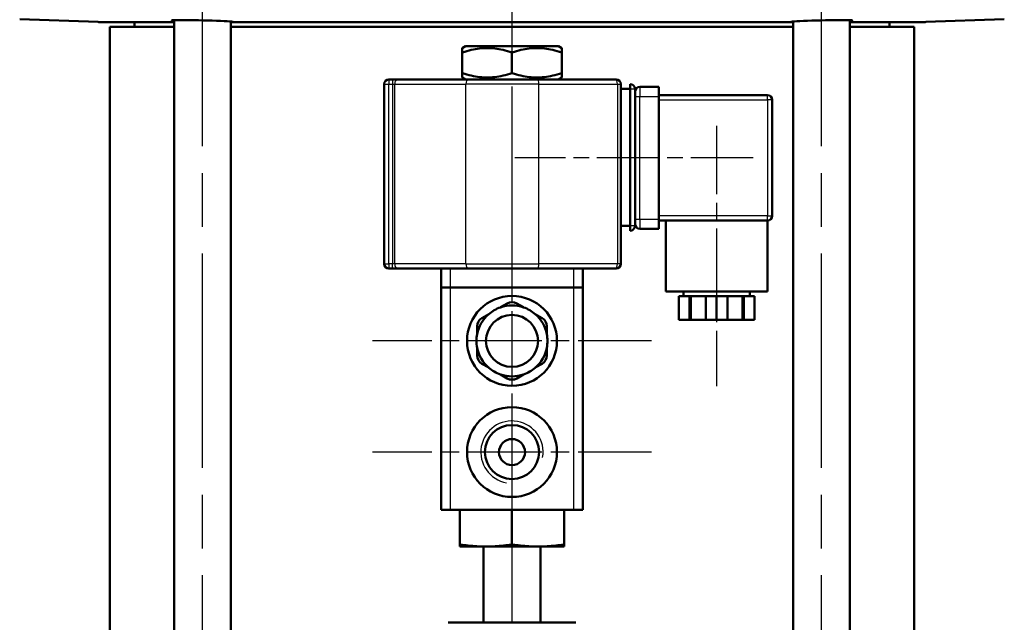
# Model space of a CAD drawing. Header units: millimetres. Extents: x 96 to 1438, y 429 to 1917.
# Tile 20 of 21: x 1144 to 1352, y 1597 to 1725. Entities that reach past the tile are written whole.
import ezdxf

# ---------------------------------------------------------------- set-up
doc = ezdxf.new("R2010")
doc.units = ezdxf.units.MM
doc.header["$LTSCALE"] = 8
doc.linetypes.add('CHAIN', pattern=[0.3543, 0.2362, -0.0295, 0.0591, -0.0295])
for name, color, linetype, lineweight in [('Gewinde(DIN)', 3, 'Continuous', 25), ('Mittellinie(DIN)', 4, 'CHAIN', 25), ('Mittelpunktmarkierung(DIN)', 4, 'CHAIN', 25), ('Sichtbare Kanten(DIN)', 7, 'Continuous', 50), ('Sichtbare tangentiale Kanten(DIN)', 3, 'Continuous', 25)]:
    doc.layers.add(name, color=color, linetype=linetype, lineweight=lineweight)

msp = doc.modelspace()

# ---------------------------------------------------------------- linework, layer by layer
at = {"layer": 'Gewinde(DIN)'}
msp.add_arc((1248.39, 1633.23), 6.58, 350, 260, dxfattribs=at)
at = {"layer": 'Mittellinie(DIN)', "linetype": 'CHAIN', "ltscale": 23.990969}
for p, q in [((1182.98, 1493.87), (1182.98, 1781.87)), ((1313.8, 1493.87), (1313.8, 1781.87))]:
    msp.add_line(p, q, dxfattribs=at)
at = {"layer": 'Mittellinie(DIN)', "linetype": 'CHAIN', "ltscale": 7.639451}
msp.add_line((1291.64, 1702.18), (1291.64, 1647.18), dxfattribs=at)
at = {"layer": 'Mittellinie(DIN)', "linetype": 'CHAIN', "ltscale": 7.000214}
msp.add_line((1299.39, 1695.43), (1248.99, 1695.43), dxfattribs=at)
at = {"layer": 'Mittelpunktmarkierung(DIN)', "linetype": 'CHAIN', "ltscale": 23.990969}
msp.add_line((1248.39, 1914.49), (1248.39, 993.06), dxfattribs=at)
at = {"layer": 'Mittelpunktmarkierung(DIN)', "linetype": 'CHAIN', "ltscale": 8.195055}
for p, q in [((1248.39, 1686.23), (1248.39, 1627.23)), ((1248.39, 1662.73), (1248.39, 1603.73)), ((1277.89, 1656.73), (1218.89, 1656.73)), ((1277.89, 1633.23), (1218.89, 1633.23))]:
    msp.add_line(p, q, dxfattribs=at)
at = {"layer": 'Sichtbare Kanten(DIN)'}
for p, q in [((1160.93, 1724.16), (1144.36, 1724.73)), ((1176.98, 1724.12), (1161.15, 1724.12)), ((1163.39, 1723.16), (1176.98, 1723.16)), ((1163.39, 1553.16), (1163.39, 1723.16)), ((1168.64, 1723.16), (1168.64, 1724.12)), ((1176.98, 1553.16), (1176.98, 1724.54)), ((1188.98, 1553.16), (1188.98, 1724.25)), ((1189.38, 1724.12), (1188.98, 1724.12)), ((1188.98, 1723.16), (1307.8, 1723.16)), ((1307.4, 1724.12), (1189.38, 1724.12)), ((1307.8, 1724.12), (1307.4, 1724.12)), ((1307.8, 1553.16), (1307.8, 1724.25)), ((1319.8, 1553.16), (1319.8, 1724.54)), ((1335.63, 1724.12), (1319.8, 1724.12)), ((1319.8, 1723.16), (1333.39, 1723.16)), ((1328.14, 1723.16), (1328.14, 1724.12)), ((1333.39, 1553.16), (1333.39, 1723.16)), ((1335.86, 1724.16), (1352.43, 1724.73)), ((1238.57, 1719.03), (1237.89, 1718.64)), ((1258.21, 1719.03), (1238.57, 1719.03)), ((1258.21, 1719.03), (1258.89, 1718.64)), ((1237.89, 1717.7), (1237.89, 1718.64)), ((1237.89, 1713.37), (1237.89, 1717.7)), ((1248.39, 1713.37), (1248.39, 1717.7)), ((1258.89, 1718.64), (1258.89, 1717.7)), ((1258.89, 1713.37), (1258.89, 1717.7)), ((1237.89, 1712.43), (1237.89, 1713.37)), ((1238.57, 1712.03), (1237.89, 1712.43)), ((1258.21, 1712.03), (1258.89, 1712.43)), ((1258.89, 1713.37), (1258.89, 1712.43)), ((1221.39, 1711.03), (1221.39, 1673.03)), ((1223.15, 1712.03), (1222.39, 1712.03)), ((1224.06, 1712.03), (1223.15, 1712.03)), ((1239.11, 1712.03), (1224.06, 1712.03)), ((1239.11, 1712.03), (1253.8, 1712.03)), ((1270.39, 1712.03), (1253.8, 1712.03)), ((1271.39, 1673.03), (1271.39, 1711.03)), ((1273.39, 1710.03), (1273.39, 1711.03)), ((1279.39, 1710.43), (1275.39, 1710.43)), ((1279.39, 1710.43), (1279.39, 1708.43)), ((1271.39, 1710.03), (1273.39, 1710.03)), ((1273.39, 1681.03), (1273.39, 1710.03)), ((1274.39, 1681.03), (1274.39, 1710.03)), ((1302.39, 1708.68), (1279.39, 1708.68)), ((1279.39, 1708.43), (1279.39, 1682.43)), ((1303.39, 1683.18), (1303.39, 1707.68)), ((1279.39, 1682.43), (1279.39, 1680.43)), ((1279.39, 1682.18), (1302.39, 1682.18)), ((1280.89, 1682.18), (1280.89, 1667.18)), ((1302.39, 1682.18), (1302.39, 1667.18)), ((1271.39, 1681.03), (1273.39, 1681.03)), ((1273.39, 1680.03), (1273.39, 1681.03)), ((1275.39, 1680.43), (1279.39, 1680.43)), ((1222.39, 1672.03), (1223.15, 1672.03)), ((1223.15, 1672.03), (1224.06, 1672.03)), ((1224.06, 1672.03), (1239.11, 1672.03)), ((1233.39, 1672.03), (1233.39, 1668.03)), ((1253.8, 1672.03), (1239.11, 1672.03)), ((1253.8, 1672.03), (1270.39, 1672.03)), ((1263.39, 1668.03), (1263.39, 1672.03)), ((1233.39, 1668.03), (1235.39, 1668.03)), ((1233.39, 1668.03), (1233.39, 1621.03)), ((1261.39, 1668.03), (1235.39, 1668.03)), ((1261.39, 1668.03), (1263.39, 1668.03)), ((1263.39, 1621.03), (1263.39, 1668.03)), ((1302.39, 1667.18), (1280.89, 1667.18)), ((1284.64, 1667.18), (1284.64, 1666.18)), ((1298.64, 1667.18), (1298.64, 1666.18)), ((1247.39, 1664.66), (1245.95, 1663.83)), ((1250.83, 1663.83), (1249.39, 1664.66)), ((1285.91, 1666.18), (1283.64, 1666.18)), ((1283.64, 1666.18), (1283.64, 1661.18)), ((1286.16, 1666.18), (1285.91, 1666.18)), ((1285.91, 1661.18), (1285.91, 1666.18)), ((1289.37, 1666.18), (1286.16, 1666.18)), ((1286.16, 1661.18), (1286.16, 1666.18)), ((1291.64, 1666.18), (1289.37, 1666.18)), ((1289.37, 1666.18), (1289.37, 1661.18)), ((1293.91, 1666.18), (1291.64, 1666.18)), ((1291.64, 1666.18), (1291.64, 1661.18)), ((1297.12, 1666.18), (1293.91, 1666.18)), ((1293.91, 1661.18), (1293.91, 1666.18)), ((1297.37, 1666.18), (1297.12, 1666.18)), ((1297.12, 1661.18), (1297.12, 1666.18)), ((1299.64, 1666.18), (1297.37, 1666.18)), ((1297.37, 1666.18), (1297.37, 1661.18)), ((1299.64, 1666.18), (1299.64, 1661.18)), ((1243.47, 1662.39), (1242.03, 1661.56)), ((1254.75, 1661.56), (1253.32, 1662.39)), ((1283.64, 1661.18), (1285.91, 1661.18)), ((1286.16, 1661.18), (1285.91, 1661.18)), ((1289.37, 1661.18), (1286.16, 1661.18)), ((1289.37, 1661.18), (1291.64, 1661.18)), ((1291.64, 1661.18), (1293.91, 1661.18)), ((1297.12, 1661.18), (1293.91, 1661.18)), ((1297.37, 1661.18), (1297.12, 1661.18)), ((1297.37, 1661.18), (1299.64, 1661.18)), ((1241.03, 1659.83), (1241.03, 1658.17)), ((1255.75, 1658.17), (1255.75, 1659.83)), ((1241.03, 1655.3), (1241.03, 1653.64)), ((1255.75, 1653.64), (1255.75, 1655.3)), ((1242.03, 1651.91), (1243.47, 1651.08)), ((1253.32, 1651.08), (1254.75, 1651.91)), ((1245.95, 1649.64), (1247.39, 1648.81)), ((1249.39, 1648.81), (1250.83, 1649.64)), ((1235.39, 1621.03), (1233.39, 1621.03)), ((1261.39, 1621.03), (1235.39, 1621.03)), ((1237.39, 1613.69), (1237.39, 1621.03)), ((1248.39, 1613.69), (1248.39, 1621.03)), ((1259.39, 1613.69), (1259.39, 1621.03)), ((1263.39, 1621.03), (1261.39, 1621.03)), ((1237.39, 1613.69), (1237.39, 1613.23)), ((1242.89, 1613.23), (1237.39, 1613.23)), ((1242.39, 1597.23), (1242.39, 1613.23)), ((1253.89, 1613.23), (1242.89, 1613.23)), ((1259.39, 1613.23), (1253.89, 1613.23)), ((1254.39, 1597.23), (1254.39, 1613.23)), ((1259.39, 1613.23), (1259.39, 1613.69)), ((1261.89, 1597.23), (1234.89, 1597.23)), ((1234.89, 1597.23), (1234.89, 1597.23)), ((1261.89, 1597.23), (1261.89, 1597.23))]:
    msp.add_line(p, q, dxfattribs=at)
at = {"layer": 'Sichtbare Kanten(DIN)', "flags": 128}
for points in [[(1176.98, 1724.42), (1176.67, 1724.45), (1176.51, 1724.48), (1176.5, 1724.5), (1176.63, 1724.52), (1176.92, 1724.54), (1177.35, 1724.55), (1177.91, 1724.56), (1178.56, 1724.56), (1179.33, 1724.55), (1180.2, 1724.55), (1181.14, 1724.53), (1182.12, 1724.51), (1183.09, 1724.49), (1184.06, 1724.47), (1185.02, 1724.44), (1185.95, 1724.41), (1186.8, 1724.37), (1187.56, 1724.34), (1188.19, 1724.31), (1188.72, 1724.27), (1189.13, 1724.24), (1189.38, 1724.21), (1189.48, 1724.18), (1189.43, 1724.16)], [(1189.43, 1724.16), (1189.43, 1724.16), (1189.43, 1724.15), (1189.43, 1724.15), (1189.43, 1724.15), (1189.43, 1724.15), (1189.42, 1724.15), (1189.42, 1724.15), (1189.42, 1724.15), (1189.42, 1724.15), (1189.41, 1724.15), (1189.41, 1724.15), (1189.41, 1724.14), (1189.41, 1724.14), (1189.41, 1724.14), (1189.4, 1724.14), (1189.4, 1724.14), (1189.4, 1724.14), (1189.4, 1724.13), (1189.39, 1724.13), (1189.39, 1724.13), (1189.39, 1724.13), (1189.39, 1724.13), (1189.38, 1724.12), (1189.38, 1724.12)], [(1307.35, 1724.16), (1307.3, 1724.18), (1307.4, 1724.21), (1307.66, 1724.24), (1308.06, 1724.27), (1308.59, 1724.31), (1309.23, 1724.34), (1309.98, 1724.37), (1310.83, 1724.41), (1311.76, 1724.44), (1312.73, 1724.47), (1313.69, 1724.49), (1314.66, 1724.51), (1315.64, 1724.53), (1316.58, 1724.55), (1317.45, 1724.55), (1318.22, 1724.56), (1318.87, 1724.56), (1319.43, 1724.55), (1319.87, 1724.54), (1320.15, 1724.52), (1320.29, 1724.5), (1320.27, 1724.48), (1320.11, 1724.45), (1319.8, 1724.42)], [(1307.4, 1724.12), (1307.4, 1724.12), (1307.4, 1724.13), (1307.39, 1724.13), (1307.39, 1724.13), (1307.39, 1724.13), (1307.39, 1724.13), (1307.38, 1724.14), (1307.38, 1724.14), (1307.38, 1724.14), (1307.38, 1724.14), (1307.37, 1724.14), (1307.37, 1724.14), (1307.37, 1724.15), (1307.37, 1724.15), (1307.37, 1724.15), (1307.36, 1724.15), (1307.36, 1724.15), (1307.36, 1724.15), (1307.36, 1724.15), (1307.36, 1724.15), (1307.35, 1724.15), (1307.35, 1724.15), (1307.35, 1724.16), (1307.35, 1724.16)], [(1248.39, 1717.7), (1247.9, 1717.86), (1247.42, 1718.01), (1246.95, 1718.13), (1246.5, 1718.24), (1246.06, 1718.34), (1245.62, 1718.42), (1245.2, 1718.49), (1244.78, 1718.54), (1244.37, 1718.59), (1243.96, 1718.62), (1243.55, 1718.64), (1243.14, 1718.64), (1242.74, 1718.64), (1242.33, 1718.62), (1241.92, 1718.59), (1241.5, 1718.54), (1241.09, 1718.49), (1240.66, 1718.42), (1240.23, 1718.34), (1239.79, 1718.24), (1239.33, 1718.13), (1238.87, 1718.01), (1238.39, 1717.86), (1237.89, 1717.7)], [(1258.89, 1717.7), (1258.4, 1717.86), (1257.92, 1718.01), (1257.45, 1718.13), (1257, 1718.24), (1256.56, 1718.34), (1256.12, 1718.42), (1255.7, 1718.49), (1255.28, 1718.54), (1254.87, 1718.59), (1254.46, 1718.62), (1254.05, 1718.64), (1253.64, 1718.64), (1253.24, 1718.64), (1252.83, 1718.62), (1252.42, 1718.59), (1252, 1718.54), (1251.59, 1718.49), (1251.16, 1718.42), (1250.73, 1718.34), (1250.29, 1718.24), (1249.83, 1718.13), (1249.37, 1718.01), (1248.89, 1717.86), (1248.39, 1717.7)], [(1237.89, 1713.37), (1238.39, 1713.21), (1238.87, 1713.06), (1239.33, 1712.94), (1239.79, 1712.83), (1240.23, 1712.73), (1240.66, 1712.65), (1241.09, 1712.58), (1241.5, 1712.52), (1241.92, 1712.48), (1242.33, 1712.45), (1242.74, 1712.43), (1243.14, 1712.43), (1243.55, 1712.43), (1243.96, 1712.45), (1244.37, 1712.48), (1244.78, 1712.52), (1245.2, 1712.58), (1245.62, 1712.65), (1246.06, 1712.73), (1246.5, 1712.83), (1246.95, 1712.94), (1247.42, 1713.06), (1247.9, 1713.21), (1248.39, 1713.37)], [(1248.39, 1713.37), (1248.89, 1713.21), (1249.37, 1713.06), (1249.83, 1712.94), (1250.29, 1712.83), (1250.73, 1712.73), (1251.16, 1712.65), (1251.59, 1712.58), (1252, 1712.52), (1252.42, 1712.48), (1252.83, 1712.45), (1253.24, 1712.43), (1253.64, 1712.43), (1254.05, 1712.43), (1254.46, 1712.45), (1254.87, 1712.48), (1255.28, 1712.52), (1255.7, 1712.58), (1256.12, 1712.65), (1256.56, 1712.73), (1257, 1712.83), (1257.45, 1712.94), (1257.92, 1713.06), (1258.4, 1713.21), (1258.89, 1713.37)], [(1242.89, 1613.23), (1242.67, 1613.24), (1242.45, 1613.24), (1242.23, 1613.24), (1242.01, 1613.25), (1241.79, 1613.25), (1241.57, 1613.26), (1241.35, 1613.27), (1241.13, 1613.28), (1240.91, 1613.3), (1240.68, 1613.31), (1240.46, 1613.33), (1240.24, 1613.35), (1240.01, 1613.37), (1239.78, 1613.39), (1239.55, 1613.41), (1239.32, 1613.43), (1239.09, 1613.46), (1238.86, 1613.49), (1238.62, 1613.52), (1238.38, 1613.55), (1238.14, 1613.58), (1237.89, 1613.62), (1237.64, 1613.65), (1237.39, 1613.69)], [(1248.39, 1613.69), (1248.14, 1613.65), (1247.89, 1613.62), (1247.65, 1613.58), (1247.4, 1613.55), (1247.16, 1613.52), (1246.93, 1613.49), (1246.69, 1613.46), (1246.46, 1613.43), (1246.23, 1613.41), (1246, 1613.39), (1245.77, 1613.37), (1245.55, 1613.35), (1245.32, 1613.33), (1245.1, 1613.31), (1244.88, 1613.3), (1244.66, 1613.28), (1244.44, 1613.27), (1244.21, 1613.26), (1243.99, 1613.25), (1243.77, 1613.25), (1243.55, 1613.24), (1243.33, 1613.24), (1243.11, 1613.24), (1242.89, 1613.23)], [(1253.89, 1613.23), (1253.67, 1613.24), (1253.45, 1613.24), (1253.23, 1613.24), (1253.01, 1613.25), (1252.79, 1613.25), (1252.57, 1613.26), (1252.35, 1613.27), (1252.13, 1613.28), (1251.91, 1613.3), (1251.68, 1613.31), (1251.46, 1613.33), (1251.24, 1613.35), (1251.01, 1613.37), (1250.78, 1613.39), (1250.55, 1613.41), (1250.32, 1613.43), (1250.09, 1613.46), (1249.86, 1613.49), (1249.62, 1613.52), (1249.38, 1613.55), (1249.14, 1613.58), (1248.89, 1613.62), (1248.64, 1613.65), (1248.39, 1613.69)], [(1259.39, 1613.69), (1259.14, 1613.65), (1258.89, 1613.62), (1258.65, 1613.58), (1258.4, 1613.55), (1258.16, 1613.52), (1257.93, 1613.49), (1257.69, 1613.46), (1257.46, 1613.43), (1257.23, 1613.41), (1257, 1613.39), (1256.77, 1613.37), (1256.55, 1613.35), (1256.32, 1613.33), (1256.1, 1613.31), (1255.88, 1613.3), (1255.66, 1613.28), (1255.44, 1613.27), (1255.21, 1613.26), (1254.99, 1613.25), (1254.77, 1613.25), (1254.55, 1613.24), (1254.33, 1613.24), (1254.11, 1613.24), (1253.89, 1613.23)]]:
    msp.add_lwpolyline(points, dxfattribs=at)
at = {"layer": 'Sichtbare Kanten(DIN)'}
for centre, radius in [((1248.39, 1656.73), 9.5), ((1248.39, 1656.73), 5.5), ((1248.39, 1633.23), 9.5), ((1248.39, 1633.23), 5.72), ((1248.39, 1633.23), 2.75)]:
    msp.add_circle(centre, radius, dxfattribs=at)
for centre, radius, start, end in [((1160.89, 1723.16), 1, 74.9476, 88), ((1335.89, 1723.16), 1, 92, 105.0524), ((1222.39, 1711.03), 1, 90, 180), ((1270.39, 1711.03), 1, 0, 90), ((1273.39, 1710.03), 1, 0, 90), ((1275.39, 1709.43), 1, 90, 180), ((1302.39, 1707.68), 1, 0, 90), ((1275.39, 1681.43), 1, 180, 270), ((1302.39, 1683.18), 1, 270, 0), ((1273.39, 1681.03), 1, 270, 0), ((1222.39, 1673.03), 1, 180, 270), ((1270.39, 1673.03), 1, 270, 0), ((1248.39, 1662.93), 2, 60, 120), ((1248.39, 1656.73), 7.5, 108.9605, 131.0395), ((1248.39, 1656.73), 7.5, 71.0395, 108.9605), ((1248.39, 1656.73), 7.5, 48.9605, 71.0395), ((1248.39, 1656.73), 7.5, 131.0395, 168.9605), ((1243.03, 1659.83), 2, 120, 180), ((1248.39, 1656.73), 7.5, 11.0395, 48.9605), ((1253.75, 1659.83), 2, 0, 60), ((1248.39, 1656.73), 7.5, 168.9605, 191.0395), ((1248.39, 1656.73), 7.5, 348.9605, 11.0395), ((1248.39, 1656.73), 7.5, 191.0395, 228.9605), ((1248.39, 1656.73), 7.5, 311.0395, 348.9605), ((1243.03, 1653.64), 2, 180, 240), ((1253.75, 1653.64), 2, 300, 0), ((1248.39, 1656.73), 7.5, 228.9605, 251.0395), ((1248.39, 1656.73), 7.5, 288.9605, 311.0395), ((1248.39, 1656.73), 7.5, 251.0395, 288.9605), ((1248.39, 1650.54), 2, 240, 300)]:
    msp.add_arc(centre, radius, start, end, dxfattribs=at)
at = {"layer": 'Sichtbare tangentiale Kanten(DIN)'}
for p, q in [((1160.93, 1724.16), (1176.98, 1724.16)), ((1189.43, 1724.16), (1307.35, 1724.16)), ((1319.8, 1724.16), (1335.86, 1724.16)), ((1221.39, 1711.03), (1222.39, 1711.03)), ((1222.39, 1712.03), (1222.39, 1711.03)), ((1222.39, 1673.03), (1222.39, 1711.03)), ((1222.39, 1711.03), (1223.15, 1711.03)), ((1223.15, 1712.03), (1223.15, 1711.03)), ((1223.15, 1711.03), (1223.6, 1711.03)), ((1223.15, 1711.03), (1223.15, 1673.03)), ((1223.6, 1673.03), (1223.6, 1711.03)), ((1223.6, 1711.03), (1238.66, 1711.03)), ((1254.06, 1711.03), (1238.66, 1711.03)), ((1238.66, 1673.03), (1238.66, 1711.03)), ((1254.06, 1711.03), (1270.66, 1711.03)), ((1254.06, 1673.03), (1254.06, 1711.03)), ((1270.66, 1711.03), (1271.39, 1711.03)), ((1270.66, 1711.03), (1270.66, 1673.03)), ((1275.39, 1710.43), (1275.39, 1708.43)), ((1273.39, 1710.03), (1274.39, 1710.03)), ((1274.39, 1708.43), (1275.39, 1708.43)), ((1275.39, 1708.43), (1279.39, 1708.43)), ((1275.39, 1682.43), (1275.39, 1708.43)), ((1302.39, 1707.68), (1302.39, 1708.68)), ((1279.39, 1707.68), (1302.39, 1707.68)), ((1303.39, 1707.68), (1302.39, 1707.68)), ((1302.39, 1707.68), (1302.39, 1683.18)), ((1275.39, 1682.43), (1274.39, 1682.43)), ((1275.39, 1682.43), (1275.39, 1680.43)), ((1279.39, 1682.43), (1275.39, 1682.43)), ((1302.39, 1683.18), (1279.39, 1683.18)), ((1302.39, 1682.18), (1302.39, 1683.18)), ((1302.39, 1683.18), (1303.39, 1683.18)), ((1274.39, 1681.03), (1273.39, 1681.03)), ((1221.39, 1673.03), (1222.39, 1673.03)), ((1222.39, 1673.03), (1222.39, 1672.03)), ((1223.15, 1673.03), (1222.39, 1673.03)), ((1223.15, 1672.03), (1223.15, 1673.03)), ((1223.6, 1673.03), (1223.15, 1673.03)), ((1238.66, 1673.03), (1223.6, 1673.03)), ((1238.66, 1673.03), (1254.06, 1673.03)), ((1270.66, 1673.03), (1254.06, 1673.03)), ((1271.39, 1673.03), (1270.66, 1673.03)), ((1235.39, 1668.03), (1235.39, 1672.03)), ((1261.39, 1672.03), (1261.39, 1668.03)), ((1235.39, 1621.03), (1235.39, 1668.03)), ((1261.39, 1668.03), (1261.39, 1621.03))]:
    msp.add_line(p, q, dxfattribs=at)
for centre, major_axis, ratio, start_param, end_param in [((1224.06, 1711.03), (0, 1), 0.452734, 0, 1.570796), ((1239.11, 1711.03), (0, 1), 0.452734, 0, 1.570796), ((1253.8, 1711.03), (0, 1), 0.263766, 4.712389, 6.283185), ((1270.39, 1711.03), (0, 1), 0.263766, 4.712389, 6.283185), ((1224.06, 1673.03), (0, -1), 0.452734, 4.712389, 6.283185), ((1239.11, 1673.03), (0, -1), 0.452734, 4.712389, 6.283185), ((1253.8, 1673.03), (0, -1), 0.263766, 0, 1.570796), ((1270.39, 1673.03), (0, -1), 0.263766, 0, 1.570796)]:
    msp.add_ellipse(centre, major_axis=major_axis, ratio=ratio, start_param=start_param, end_param=end_param, dxfattribs=at)

doc.saveas('drawing.dxf')
